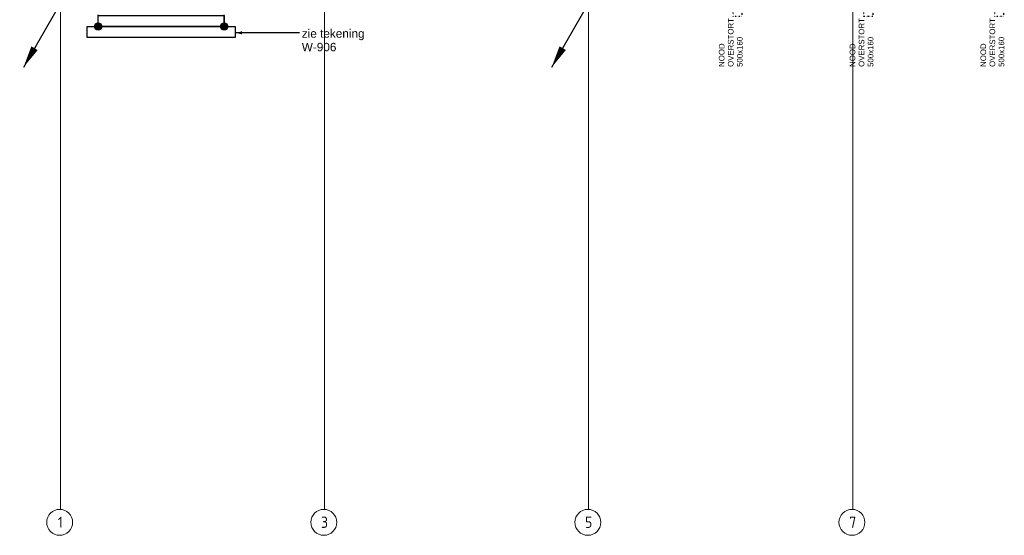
# Model space of a CAD drawing. Header units: millimetres. Extents: x -38032 to 104346, y -31182 to 78566.
# Tile 1 of 213: x -34200 to -7618, y -16330 to -2419. Entities that reach past the tile are written whole.
import ezdxf
from ezdxf.enums import TextEntityAlignment as Align

# ---------------------------------------------------------------- set-up
doc = ezdxf.new("R2010")
doc.units = ezdxf.units.MM
doc.header["$LTSCALE"] = 100
doc.set_wipeout_variables(frame=1)
for name, pattern in [('HIDDEN2', [4.7625, 3.175, -1.5875]), ('STYLE_11', [5, 3.888855, -0.416718, 0.277786, -0.416641]), ('STYLE_13', [0.196838, 0.039368, -0.157471])]:
    doc.linetypes.add(name, pattern=pattern)
for name, color, linetype in [('AL$1A---_ALGEMEEN', 8, 'Continuous'), ('AT$1A---_TEKST100', 8, 'Continuous'), ('BOUWKUNDIG', 8, 'Continuous'), ('EL6121--', 3, 'Continuous')]:
    doc.layers.add(name, color=color, linetype=linetype)
doc.layers.add('stramien', color=1, linetype='Continuous', lineweight=9)
doc.styles.add('Arial', font='ARIAL.TTF')
doc.styles.add('BURO-018', font='iso.shx', dxfattribs={"height": 90})
doc.styles.get("Standard").update_dxf_attribs({"font": 'iso.shx'})

# ---------------------------------------------------------------- blocks, each defined once
blk = doc.blocks.new('E00169')
at = {"color": 0, "linetype": 'Continuous'}
blk.add_line((0, 0), (-5, -8.66), dxfattribs=at)
at = {"color": 0, "const_width": 0.5}
blk.add_lwpolyline([(-0.25, 0, 1), (0.25, 0, 1)], format="xyb", close=True, dxfattribs=at)
at = {"color": 0, "linetype": 'Continuous'}
blk.add_lwpolyline([(-5, -8.66, 0, 1, 0), (-3.5, -6.06, 1, 1, 0)], format="xyseb", dxfattribs=at)
blk.add_circle((0, 0), 0.5, dxfattribs=at)
blk = doc.blocks.new('Group-101')
at = {"layer": 'AL$1A---_ALGEMEEN', "color": 0}
for points in [[(-88442, -30876), (-85042, -30876), (-85042, -31176), (-88442, -31176)], [(-88742, -31176), (-84742, -31176), (-84742, -31476), (-88742, -31476)]]:
    blk.add_lwpolyline(points, close=True, dxfattribs=at)
blk = doc.blocks.new('Callout')
at = {"layer": 'AL$1A---_ALGEMEEN', "color": 0}
for p, q in [((-966, 0), (0, 0)), ((0, 0), (745, 0))]:
    blk.add_line(p, q, dxfattribs=at)
at = {"layer": 'AL$1A---_ALGEMEEN', "color": 0, "lineweight": 25}
blk.add_line((730, 0), (745, 0), dxfattribs=at)
blk.add_solid([(745, 0), (587, -43), (587, 43)], dxfattribs=at)
at = {"color": 0}
blk.add_wipeout([(-2872, -159), (-1026, -159), (-1026, 572), (-2872, 572)], dxfattribs=at).dxf.layer = 'AL$1A---_ALGEMEEN'
at = {"layer": 'AT$1A---_TEKST100', "insert": (-1026, -97), "char_height": 227.29, "width": 1846.75, "attachment_point": 1, "rotation": 180, "line_spacing_factor": 0.967741, "style": 'Arial'}
blk.add_mtext('{\\C256;\\lzie tekening W-906}', dxfattribs=at)
blk = doc.blocks.new('Group-151')
at = {"layer": 'AL$1A---_ALGEMEEN', "color": 0, "linetype": 'STYLE_13'}
blk.add_lwpolyline([(-71302, -30482), (-71062, -30482), (-71062, -30902), (-71302, -30902)], close=True, dxfattribs=at)
at = {"layer": 'AT$1A---_TEKST100', "insert": (-71686, -32266), "char_height": 151.52, "attachment_point": 1, "rotation": 90, "line_spacing_factor": 0.967741, "style": 'Arial'}
blk.add_mtext('{\\C256;\\lNOOD\\POVERSTORT\\P500x160}', dxfattribs=at)
blk = doc.blocks.new('Group-152')
at = {"layer": 'AL$1A---_ALGEMEEN', "color": 0, "linetype": 'STYLE_13'}
blk.add_lwpolyline([(-67770, -30482), (-67530, -30482), (-67530, -30902), (-67770, -30902)], close=True, dxfattribs=at)
at = {"layer": 'AT$1A---_TEKST100', "insert": (-68154, -32266), "char_height": 151.52, "attachment_point": 1, "rotation": 90, "line_spacing_factor": 0.967741, "style": 'Arial'}
blk.add_mtext('{\\C256;\\lNOOD\\POVERSTORT\\P500x160}', dxfattribs=at)
blk = doc.blocks.new('Group-153')
at = {"layer": 'AL$1A---_ALGEMEEN', "color": 0, "linetype": 'STYLE_13'}
blk.add_lwpolyline([(-64238, -30482), (-63998, -30482), (-63998, -30902), (-64238, -30902)], close=True, dxfattribs=at)
at = {"layer": 'AT$1A---_TEKST100', "insert": (-64622, -32266), "char_height": 151.52, "attachment_point": 1, "rotation": 90, "line_spacing_factor": 0.967741, "style": 'Arial'}
blk.add_mtext('{\\C256;\\lNOOD\\POVERSTORT\\P500x160}', dxfattribs=at)
blk = doc.blocks.new('200254 W 212 3 04-12-2007')
at = {"layer": 'stramien', "linetype": 'STYLE_11', "ltscale": 50}
for p, q in [((-69299, -41014), (-69299, -10693)), ((-55039, -41014), (-55039, -10693)), ((-47909, -41014), (-47909, -10693))]:
    blk.add_line(p, q, dxfattribs=at)
at = {"layer": 'AL$1A---_ALGEMEEN'}
for name in ['Group-151', 'Group-152', 'Group-153', 'Group-101']:
    blk.add_blockref(name, (20163, 3587), dxfattribs=at)
at = {"layer": 'AL$1A---_ALGEMEEN', "rotation": 180}
blk.add_blockref('Callout', (-63808, -27760), dxfattribs=at)
at = {"linetype": 'Continuous'}
for points in [[(-68969, -40967), (-68971, -41001), (-68976, -41035), (-68984, -41068), (-68996, -41101), (-69010, -41132), (-69028, -41161), (-69048, -41189), (-69072, -41214), (-69097, -41237), (-69125, -41258), (-69154, -41276), (-69185, -41290), (-69217, -41302), (-69251, -41310), (-69285, -41315), (-69319, -41317), (-69353, -41315), (-69387, -41310), (-69421, -41302), (-69453, -41290), (-69484, -41276), (-69513, -41258), (-69541, -41237), (-69567, -41214), (-69590, -41189), (-69610, -41161), (-69628, -41132), (-69642, -41101), (-69654, -41068), (-69662, -41035), (-69667, -41001), (-69669, -40967), (-69667, -40933), (-69662, -40899), (-69654, -40865), (-69642, -40833), (-69628, -40802), (-69610, -40772), (-69590, -40745), (-69567, -40719), (-69541, -40696), (-69513, -40676), (-69484, -40658), (-69453, -40643), (-69421, -40632), (-69387, -40624), (-69353, -40619), (-69319, -40617), (-69285, -40619), (-69251, -40624), (-69217, -40632), (-69185, -40643), (-69154, -40658), (-69125, -40676), (-69097, -40696), (-69072, -40719), (-69048, -40745), (-69028, -40772), (-69010, -40802), (-68996, -40833), (-68984, -40865), (-68976, -40899), (-68971, -40933)], [(-54709, -40967), (-54711, -41001), (-54716, -41035), (-54724, -41068), (-54736, -41101), (-54750, -41132), (-54768, -41161), (-54788, -41189), (-54812, -41214), (-54837, -41237), (-54865, -41258), (-54894, -41276), (-54925, -41290), (-54957, -41302), (-54991, -41310), (-55025, -41315), (-55059, -41317), (-55093, -41315), (-55127, -41310), (-55161, -41302), (-55193, -41290), (-55224, -41276), (-55253, -41258), (-55281, -41237), (-55307, -41214), (-55330, -41189), (-55350, -41161), (-55368, -41132), (-55382, -41101), (-55394, -41068), (-55402, -41035), (-55407, -41001), (-55409, -40967), (-55407, -40933), (-55402, -40899), (-55394, -40865), (-55382, -40833), (-55368, -40802), (-55350, -40772), (-55330, -40745), (-55307, -40719), (-55281, -40696), (-55253, -40676), (-55224, -40658), (-55193, -40643), (-55161, -40632), (-55127, -40624), (-55093, -40619), (-55059, -40617), (-55025, -40619), (-54991, -40624), (-54957, -40632), (-54925, -40643), (-54894, -40658), (-54865, -40676), (-54837, -40696), (-54812, -40719), (-54788, -40745), (-54768, -40772), (-54750, -40802), (-54736, -40833), (-54724, -40865), (-54716, -40899), (-54711, -40933)], [(-47579, -40967), (-47581, -41001), (-47586, -41035), (-47594, -41068), (-47606, -41101), (-47620, -41132), (-47638, -41161), (-47658, -41189), (-47682, -41214), (-47707, -41237), (-47735, -41258), (-47764, -41276), (-47795, -41290), (-47827, -41302), (-47861, -41310), (-47895, -41315), (-47929, -41317), (-47963, -41315), (-47997, -41310), (-48031, -41302), (-48063, -41290), (-48094, -41276), (-48123, -41258), (-48151, -41237), (-48177, -41214), (-48200, -41189), (-48220, -41161), (-48238, -41132), (-48252, -41101), (-48264, -41068), (-48272, -41035), (-48277, -41001), (-48279, -40967), (-48277, -40933), (-48272, -40899), (-48264, -40865), (-48252, -40833), (-48238, -40802), (-48220, -40772), (-48200, -40745), (-48177, -40719), (-48151, -40696), (-48123, -40676), (-48094, -40658), (-48063, -40643), (-48031, -40632), (-47997, -40624), (-47963, -40619), (-47929, -40617), (-47895, -40619), (-47861, -40624), (-47827, -40632), (-47795, -40643), (-47764, -40658), (-47735, -40676), (-47707, -40696), (-47682, -40719), (-47658, -40745), (-47638, -40772), (-47620, -40802), (-47606, -40833), (-47594, -40865), (-47586, -40899), (-47581, -40933)]]:
    blk.add_wipeout(points, dxfattribs=at).dxf.layer = 'stramien'
at = {"layer": 'stramien', "linetype": 'STYLE_11', "ltscale": 50}
for p, q in [((-62169, -41014), (-62169, -10693)), ((-69299, -40626), (-69299, -40288)), ((-55039, -40626), (-55039, -40288)), ((-47909, -40626), (-47909, -40288))]:
    blk.add_line(p, q, dxfattribs=at)
at = {"layer": 'stramien', "linetype": 'Continuous'}
for centre in [(-69319, -40967), (-55059, -40967), (-47929, -40967)]:
    blk.add_circle(centre, 350, dxfattribs=at)
at = {"layer": 'stramien', "char_height": 303, "attachment_point": 2, "line_spacing_factor": 0.967741}
for s, insert in [('{\\C1;\\l1}', (-69299, -40814)), ('{\\C1;\\l5}', (-55039, -40814)), ('{\\C1;\\l7}', (-47909, -40814))]:
    blk.add_mtext(s, dxfattribs=dict(at, insert=insert))
at = {"linetype": 'Continuous'}
blk.add_wipeout([(-61839, -40967), (-61841, -41001), (-61846, -41035), (-61854, -41068), (-61866, -41101), (-61880, -41132), (-61898, -41161), (-61918, -41189), (-61942, -41214), (-61967, -41237), (-61995, -41258), (-62024, -41276), (-62055, -41290), (-62087, -41302), (-62121, -41310), (-62155, -41315), (-62189, -41317), (-62223, -41315), (-62257, -41310), (-62291, -41302), (-62323, -41290), (-62354, -41276), (-62383, -41258), (-62411, -41237), (-62437, -41214), (-62460, -41189), (-62480, -41161), (-62498, -41132), (-62512, -41101), (-62524, -41068), (-62532, -41035), (-62537, -41001), (-62539, -40967), (-62537, -40933), (-62532, -40899), (-62524, -40865), (-62512, -40833), (-62498, -40802), (-62480, -40772), (-62460, -40745), (-62437, -40719), (-62411, -40696), (-62383, -40676), (-62354, -40658), (-62323, -40643), (-62291, -40632), (-62257, -40624), (-62223, -40619), (-62189, -40617), (-62155, -40619), (-62121, -40624), (-62087, -40632), (-62055, -40643), (-62024, -40658), (-61995, -40676), (-61967, -40696), (-61942, -40719), (-61918, -40745), (-61898, -40772), (-61880, -40802), (-61866, -40833), (-61854, -40865), (-61846, -40899), (-61841, -40933)], dxfattribs=at).dxf.layer = 'stramien'
at = {"layer": 'stramien', "linetype": 'STYLE_11', "ltscale": 50}
blk.add_line((-62169, -40626), (-62169, -40288), dxfattribs=at)
at = {"layer": 'stramien', "linetype": 'Continuous'}
blk.add_circle((-62189, -40967), 350, dxfattribs=at)
at = {"layer": 'stramien', "insert": (-62169, -40814), "char_height": 303, "attachment_point": 2, "line_spacing_factor": 0.967741}
blk.add_mtext('{\\C1;\\l3}', dxfattribs=at)
blk = doc.blocks.new('030201')
at = {"color": 0, "const_width": 0.5}
blk.add_lwpolyline([(-0.25, 0, 1), (0.25, 0, 1)], format="xyb", close=True, dxfattribs=at)
at = {"color": 0, "linetype": 'Continuous'}
blk.add_circle((0, 0), 0.5, dxfattribs=at)
at = {"color": 0, "linetype": 'Continuous', "style": 'BURO-018', "flags": 1}
blk.add_attdef('E_MATCODE', text='', height=1.8, dxfattribs=at).set_placement((0, 0), align=Align.MIDDLE)

msp = doc.modelspace()

# ---------------------------------------------------------------- block references
at = {"layer": 'BOUWKUNDIG'}
msp.add_blockref('200254 W 212 3 04-12-2007', (36198, 24986.5), dxfattribs=at)

# ---------------------------------------------------------------- next in the draw order: linework, layer by layer
at = {"layer": 'EL6121--', "color": 5, "linetype": 'HIDDEN2'}
for p, q in [((-32081, -2601.9), (-32081, -1973.5)), ((-28681, -2601.9), (-28681, -1973.5))]:
    msp.add_line(p, q, dxfattribs=at)

# ---------------------------------------------------------------- next in the draw order: block references
at = {"layer": 'EL6121--', "xscale": 200, "yscale": 200, "zscale": 200}
for p in [(-33100, -1976.1), (-18840, -1975)]:
    msp.add_blockref('E00169', p, dxfattribs=at)
at = {"layer": 'EL6121--', "xscale": 200.0000000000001, "yscale": 200, "zscale": 200, "rotation": 353.7040764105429}
for p in [(-32081, -2601.9), (-28681, -2601.9)]:
    msp.add_blockref('030201', p, dxfattribs=at)

doc.saveas('drawing.dxf')
